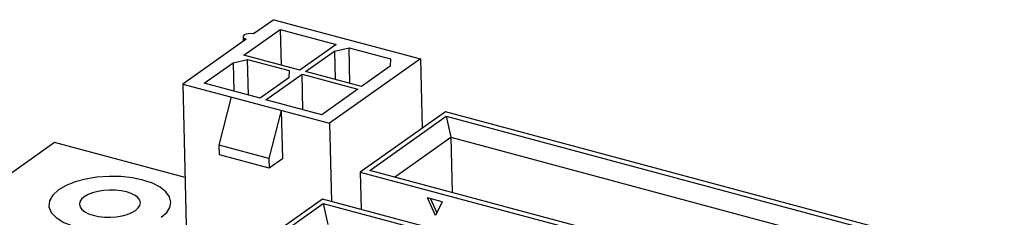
# Model space of a CAD drawing. Header units: millimetres. Extents: x 6 to 414, y 7 to 290.
# Tile 188 of 256: x 128.96 to 134.6, y 163.33 to 164.47. Entities that reach past the tile are written whole.
import ezdxf

# ---------------------------------------------------------------- set-up
doc = ezdxf.new("R2010")
doc.units = ezdxf.units.MM
doc.header["$LTSCALE"] = 23.1
doc.layers.get('0').update_dxf_attribs({"linetype": 'CONTINUOUS'})
doc.layers.add('02___PRT_ALL_AXES', color=7, linetype='CONTINUOUS')

msp = doc.modelspace()

# ---------------------------------------------------------------- linework, layer by layer
at = {"color": 7, "linetype": 'Continuous'}
for p, q in [((130.4116, 164.4679), (130.2958, 164.3858)), ((130.4116, 164.4679), (131.2515, 164.2425)), ((130.2404, 164.2649), (130.4482, 164.4122)), ((130.2515, 164.3846), (130.2414, 164.3808)), ((130.265, 164.3875), (130.2515, 164.3846)), ((130.282, 164.3895), (130.265, 164.3875)), ((130.2958, 164.3858), (130.282, 164.3895)), ((130.4482, 164.4122), (130.453, 164.2079)), ((130.4482, 164.4122), (130.7682, 164.3264)), ((130.2536, 164.3558), (129.8913, 164.0989)), ((130.2414, 164.3808), (130.2359, 164.3736)), ((130.2359, 164.3736), (130.2362, 164.367)), ((130.2362, 164.367), (130.2367, 164.3439)), ((130.2362, 164.367), (130.242, 164.3611)), ((130.242, 164.3611), (130.2424, 164.3479)), ((130.242, 164.3611), (130.2536, 164.3558)), ((130.7682, 164.3264), (130.5605, 164.179)), ((130.5933, 164.1702), (130.7588, 164.2876)), ((130.7588, 164.2876), (130.8423, 164.3065)), ((130.7588, 164.2876), (130.7627, 164.1248)), ((130.8472, 164.1021), (130.8423, 164.3065)), ((130.8423, 164.3065), (131.0798, 164.2428)), ((130.0128, 164.1034), (130.1783, 164.2209)), ((130.1783, 164.2209), (130.2618, 164.2397)), ((130.1783, 164.2209), (130.1822, 164.058)), ((130.5605, 164.179), (130.2404, 164.2649)), ((130.2667, 164.0353), (130.2618, 164.2397)), ((130.2618, 164.2397), (130.4993, 164.176)), ((131.2515, 164.2425), (130.7312, 163.8735)), ((131.0798, 164.2428), (131.0789, 164.2018)), ((131.2515, 164.2425), (131.261, 163.8446)), ((130.4993, 164.176), (130.4984, 164.135)), ((130.9133, 164.0843), (130.5933, 164.1702)), ((131.0789, 164.2018), (130.9133, 164.0843)), ((130.3328, 164.0176), (130.0128, 164.1034)), ((130.4984, 164.135), (130.3328, 164.0176)), ((130.3656, 164.0088), (130.5734, 164.1561)), ((130.5782, 163.9517), (130.5734, 164.1561)), ((130.5734, 164.1561), (130.8934, 164.0702)), ((129.8913, 164.0989), (129.9184, 162.9526)), ((129.8913, 164.0989), (130.7312, 163.8735)), ((130.8934, 164.0702), (130.6857, 163.9229)), ((130.0984, 163.7491), (130.1684, 164.0245)), ((130.6857, 163.9229), (130.3656, 164.0088)), ((130.4541, 163.9479), (130.384, 163.6724)), ((130.4541, 163.9479), (130.4607, 163.6694)), ((131.3946, 163.9394), (130.9068, 163.5934)), ((134.5954, 163.0805), (131.3946, 163.9394)), ((130.9606, 163.6028), (131.3996, 163.9142)), ((131.3996, 163.9142), (131.4251, 163.7938)), ((131.3996, 163.9142), (134.5416, 163.0711)), ((130.7312, 163.8735), (130.7419, 163.4257)), ((131.1023, 163.5648), (131.4251, 163.7938)), ((131.4251, 163.7938), (131.4327, 163.4761)), ((131.4251, 163.7938), (134.4254, 162.9887)), ((130.0997, 163.6927), (130.0984, 163.7491)), ((130.384, 163.6724), (130.0984, 163.7491)), ((130.3853, 163.616), (130.0997, 163.6927)), ((130.384, 163.6724), (130.3853, 163.616)), ((130.4607, 163.6694), (130.3853, 163.616)), ((130.9068, 163.5934), (130.9118, 163.3801)), ((130.9068, 163.5934), (132.3181, 163.2147)), ((132.3425, 163.232), (130.9606, 163.6028)), ((130.69, 163.4396), (130.2021, 163.0936)), ((133.8907, 162.5807), (130.69, 163.4396)), ((131.3367, 163.3446), (131.2926, 163.4454)), ((131.3766, 163.4228), (131.2926, 163.4454)), ((131.3087, 163.4411), (131.3444, 163.3596)), ((130.2559, 163.103), (130.695, 163.4144)), ((130.695, 163.4144), (130.7205, 163.294)), ((130.695, 163.4144), (133.8369, 162.5713)), ((131.3766, 163.4228), (131.3367, 163.3446))]:
    msp.add_line(p, q, dxfattribs=at)
at = {"color": 4, "linetype": 'Continuous'}
for p, q in [((129.1556, 163.7634), (127.5729, 162.6409)), ((129.904, 163.5626), (129.1556, 163.7634))]:
    msp.add_line(p, q, dxfattribs=at)
for points in [[(129.7667, 163.3345), (129.798, 163.3621), (129.8168, 163.3917), (129.8226, 163.4221), (129.8148, 163.4528), (129.7939, 163.4813), (129.7608, 163.5073), (129.7168, 163.5297), (129.6624, 163.548), (129.6017, 163.5607), (129.536, 163.5679), (129.468, 163.5691), (129.3989, 163.5643), (129.3339, 163.5538), (129.2742, 163.538), (129.222, 163.5173), (129.1787, 163.4923)], [(129.1787, 163.4923), (129.1452, 163.4621), (129.1264, 163.4291), (129.1237, 163.3954), (129.137, 163.3631), (129.166, 163.3326), (129.2093, 163.3058), (129.2649, 163.2841)]]:
    msp.add_lwpolyline(points, dxfattribs=at)
at = {"layer": '02___PRT_ALL_AXES', "color": 7, "linetype": 'Continuous'}
for points in [[(129.6476, 163.4175), (129.6437, 163.4331), (129.6332, 163.4474), (129.6166, 163.4605), (129.5943, 163.4717), (129.5676, 163.4807), (129.537, 163.487), (129.5041, 163.4907), (129.4699, 163.4912), (129.4358, 163.4889), (129.4032, 163.4835), (129.3732, 163.4756), (129.3475, 163.4654), (129.3257, 163.4529)], [(129.3257, 163.4529), (129.3099, 163.4387), (129.3006, 163.4241), (129.2978, 163.4093)], [(129.2978, 163.4093), (129.3017, 163.3937), (129.3122, 163.3794), (129.3288, 163.3663), (129.3511, 163.3552), (129.3779, 163.3461), (129.4084, 163.3398), (129.4413, 163.3362), (129.4755, 163.3356), (129.5096, 163.3379), (129.5422, 163.3433), (129.5722, 163.3512), (129.5979, 163.3614), (129.6197, 163.374)], [(129.6197, 163.374), (129.6356, 163.3881), (129.6448, 163.4027), (129.6476, 163.4175)]]:
    msp.add_lwpolyline(points, dxfattribs=at)

doc.saveas('drawing.dxf')
